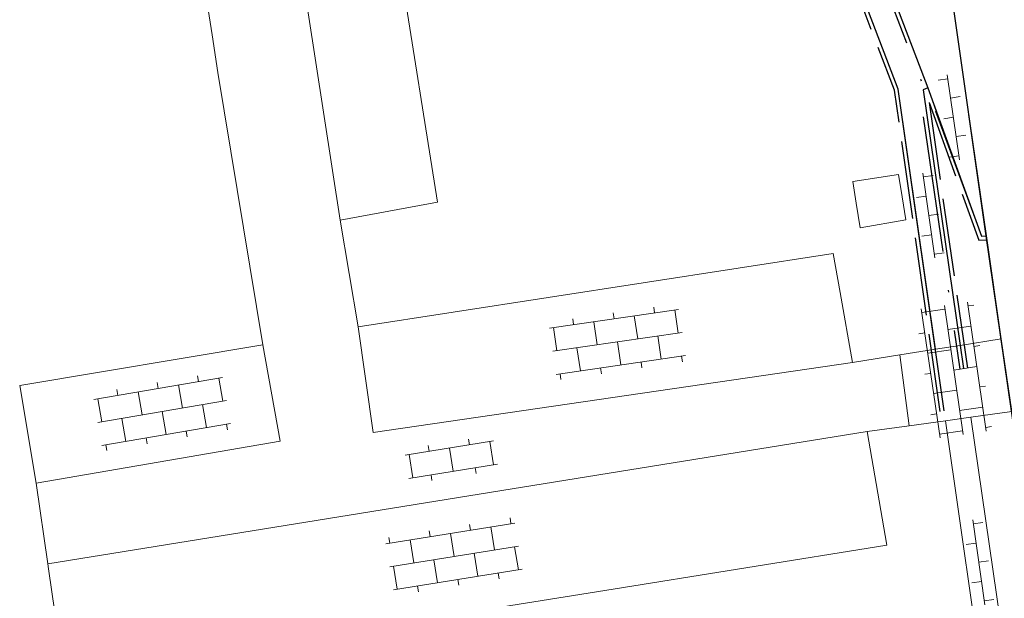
# Model space of a CAD drawing. Header units: metres. Extents: x 231584 to 239351, y 577231 to 577839.
# Tile 27 of 70: x 232113 to 232164, y 577444 to 577474. Entities that reach past the tile are written whole.
import ezdxf

# ---------------------------------------------------------------- set-up
doc = ezdxf.new("R2010")
doc.units = ezdxf.units.M
doc.header["$MEASUREMENT"] = 0
doc.linetypes.add('VH-GELEIDEBAND_70_200X150', pattern=[11, 7, -2, 0, -2])
doc.linetypes.add('VH-OPSLUITBAND_100X200_A', pattern=[10, 4, -1, 4, -1])
for name, color, linetype, lineweight in [('N-WE-VH-KANTOPSLUITING_GELEIDEBAND_70 200X150-G', 30, 'VH-GELEIDEBAND_70_200X150', 30), ('N-WE-VH-KANTOPSLUITING_OPSLUITBAND_100X200-G', 150, 'VH-OPSLUITBAND_100X200_A', 30), ('N-WE-VH-KANTVERHARDING-G', 4, 'Continuous', 30), ('S02', 7, 'Continuous', 0), ('S03', 7, 'Continuous', 0), ('T00', 34, 'Continuous', 0), ('V02', 253, 'Continuous', 0)]:
    doc.layers.add(name, color=color, linetype=linetype, lineweight=lineweight)

# ---------------------------------------------------------------- blocks, each defined once
blk = doc.blocks.new('OV4')
at = {"color": 0}
for p, q in [((0, 12), (67, 12)), ((2, 12), (2, 0)), ((12.5, 15), (12.5, 12)), ((23, 12), (23, 0)), ((33.5, 15), (33.5, 12)), ((44, 12), (44, 0)), ((54.5, 15), (54.5, 12)), ((65, 12), (65, 0)), ((0, 0), (67, 0)), ((12.5, 0), (12.5, -11.98)), ((33.5, 0), (33.5, -11.98)), ((54.5, 0), (54.5, -11.98)), ((0, -11.98), (67, -11.98)), ((2, -11.98), (2, -14.98)), ((23, -11.98), (23, -14.98)), ((44, -11.98), (44, -14.98)), ((65, -11.98), (65, -14.98))]:
    blk.add_line(p, q, dxfattribs=at)
blk = doc.blocks.new('OV6')
at = {"color": 0}
for p, q in [((-0.04, 0), (43.96, 0)), ((1.96, 5), (1.96, 0)), ((11.96, 0), (11.96, -5)), ((21.96, 5), (21.96, 0)), ((31.96, 0), (31.96, -5)), ((41.96, 5), (41.96, 0))]:
    blk.add_line(p, q, dxfattribs=at)
blk = doc.blocks.new('OV2')
at = {"color": 0}
for p, q in [((3.08, -22.99), (3.08, 23.01)), ((3.08, 21.01), (15.08, 21.01)), ((15.08, -22.99), (15.08, 23.01)), ((0.08, 11.51), (3.08, 11.51)), ((15.08, 10.51), (18.08, 10.51)), ((3.08, 0.01), (15.08, 0.01)), ((0.08, -11.47), (3.08, -11.47)), ((15.08, -10.47), (18.08, -10.47)), ((3.08, -20.99), (15.08, -20.99))]:
    blk.add_line(p, q, dxfattribs=at)

msp = doc.modelspace()

# ---------------------------------------------------------------- linework, layer by layer
at = {"layer": 'N-WE-VH-KANTOPSLUITING_GELEIDEBAND_70 200X150-G', "flags": 128}
msp.add_lwpolyline([(232153.963, 577489.745), (232155.243, 577480.82), (232159.331, 577470.13), (232159.13, 577470.041), (232161.226, 577455.576)], dxfattribs=at)
at = {"layer": 'N-WE-VH-KANTOPSLUITING_OPSLUITBAND_100X200-G'}
msp.add_line((232159.646, 577469.269), (232161.622, 577455.634), dxfattribs=at)
at = {"layer": 'N-WE-VH-KANTOPSLUITING_OPSLUITBAND_100X200-G', "flags": 128}
for points in [[(232160.226, 577453.406), (232157.873, 577469.898), (232153.797, 577480.574), (232152.573, 577489.024), (232151.714, 577489.822)], [(232159.646, 577469.269), (232162.211, 577462.195), (232162.575, 577462.22)]]:
    msp.add_lwpolyline(points, dxfattribs=at)
at = {"layer": 'N-WE-VH-KANTVERHARDING-G', "flags": 128}
for points in [[(232160.424, 577453.434), (232158.068, 577469.948), (232153.992, 577480.625), (232152.761, 577489.123), (232151.781, 577490.033)], [(232154.151, 577489.842), (232155.438, 577480.871), (232159.585, 577470.025), (232159.35, 577469.92), (232161.424, 577455.605)], [(232160.762, 577475.026), (232162.561, 577462.42), (232164.068, 577452.008)], [(232159.585, 577470.025), (232162.348, 577462.405), (232162.561, 577462.42)]]:
    msp.add_lwpolyline(points, dxfattribs=at)
at = {"layer": 'T00', "flags": 128}
msp.add_lwpolyline([(232155.906, 577464.104), (232156.103, 577462.838), (232158.462, 577463.248), (232158.264, 577464.429), (232158.073, 577465.567), (232155.733, 577465.218), (232155.906, 577464.104)], dxfattribs=at)
at = {"layer": 'V02', "flags": 128}
for points in [[(232117.624, 577497.105), (232119.4, 577494.793), (232122.017, 577477.963), (232122.829, 577472.742), (232123.13, 577470.811), (232125.434, 577456.825)], [(232146.25, 577496.568), (232146.406, 577495.022), (232152.761, 577489.123), (232153.992, 577480.625), (232158.068, 577469.948), (232159.973, 577456.594)], [(232159.585, 577470.025), (232155.438, 577480.871), (232154.151, 577489.842), (232147.6, 577496.015), (232147.585, 577496.602)], [(232124.833, 577492.847), (232129.405, 577463.229)], [(232129.405, 577463.229), (232134.404, 577464.154), (232132.5, 577476.118)], [(232160.762, 577475.026), (232162.592, 577462.422)], [(232161.251, 577456.798), (232159.35, 577469.92), (232159.585, 577470.025)], [(232159.585, 577470.025), (232160.013, 577468.805), (232159.976, 577468.796), (232162.348, 577462.405), (232162.561, 577462.42), (232162.592, 577462.422)], [(232130.327, 577457.751), (232129.405, 577463.229)], [(232162.592, 577462.422), (232163.36, 577457.135)], [(232154.722, 577461.515), (232130.327, 577457.751)], [(232155.712, 577455.913), (232155.077, 577459.507), (232154.722, 577461.515)], [(232130.327, 577457.751), (232131.101, 577452.33)], [(232125.434, 577456.825), (232112.952, 577454.741)], [(232126.325, 577451.879), (232125.434, 577456.825)], [(232161.251, 577456.798), (232159.973, 577456.594)], [(232163.36, 577457.135), (232161.251, 577456.798)], [(232163.36, 577457.135), (232163.902, 577453.404)], [(232158.156, 577456.303), (232155.712, 577455.913)], [(232159.973, 577456.594), (232158.156, 577456.303)], [(232158.156, 577456.303), (232158.63, 577452.668)], [(232131.101, 577452.33), (232155.712, 577455.913)], [(232112.952, 577454.741), (232113.791, 577449.73)], [(232161.786, 577453.109), (232163.902, 577453.404)], [(232156.47, 577452.367), (232158.63, 577452.668)], [(232158.63, 577452.668), (232160.496, 577452.929)], [(232160.496, 577452.929), (232161.786, 577453.109)], [(232160.496, 577452.929), (232162.626, 577438)], [(232165.616, 577441.602), (232165.576, 577441.597), (232163.498, 577441.29), (232161.786, 577453.109)], [(232156.47, 577452.367), (232114.392, 577445.582)], [(232114.392, 577445.582), (232114.429, 577445.322), (232115.233, 577439.773), (232142.996, 577444.215), (232157.486, 577446.534), (232156.47, 577452.367)], [(232113.791, 577449.73), (232126.325, 577451.879)], [(232113.791, 577449.73), (232114.392, 577445.582)]]:
    msp.add_lwpolyline(points, dxfattribs=at)

# ---------------------------------------------------------------- block references
at = {"layer": 'S02', "xscale": 0.1, "yscale": 0.1, "zscale": 0.1}
for name, p, rotation in [('OV4', (232140.333, 577456.494), 8.283229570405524), ('OV4', (232161.399, 577452.217), 98.26550230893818), ('OV4', (232116.97, 577452.838), 9.728974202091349), ('OV2', (232135.26, 577450.033), 99.15999244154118), ('OV4', (232138.566, 577446.494), 189.1599924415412)]:
    msp.add_blockref(name, p, dxfattribs=dict(at, rotation=rotation))
at = {"layer": 'S03', "xscale": 0.1, "yscale": 0.1, "zscale": 0.1}
for p, rotation in [((232161.213, 577466.333), 98.2611613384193), ((232159.329, 577465.638), 278.1186892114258), ((232161.889, 577447.835), 278.1198933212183)]:
    msp.add_blockref('OV6', p, dxfattribs=dict(at, rotation=rotation))

doc.saveas('drawing.dxf')
